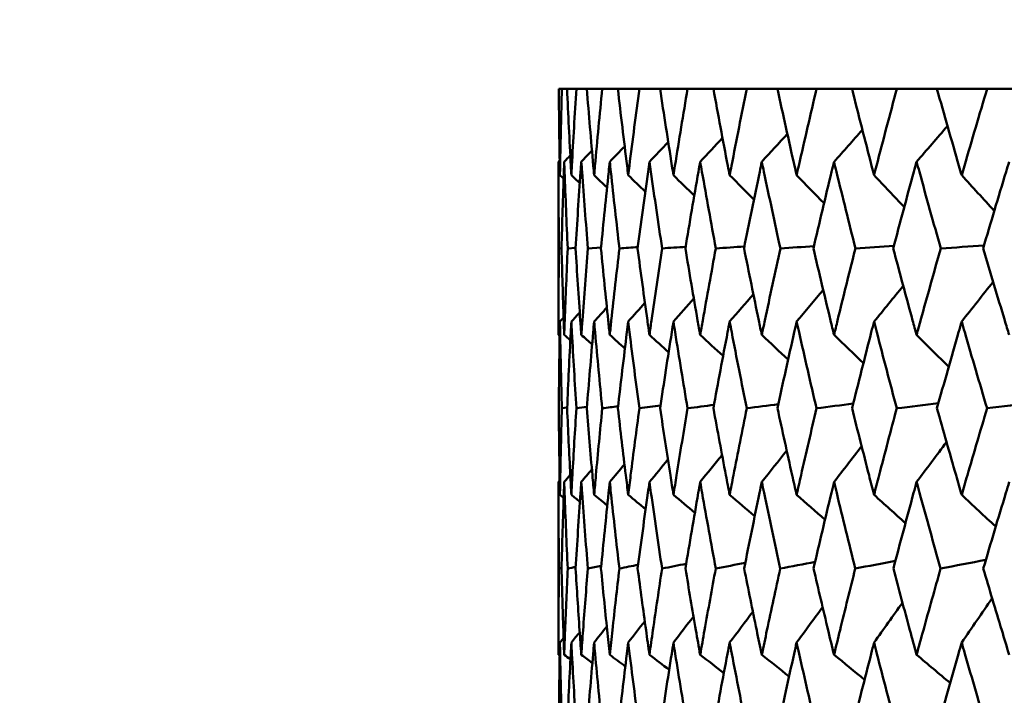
# Model space of a CAD drawing. Header units: millimetres. Extents: x 113 to 2969, y 62 to 2427.
# Tile 23 of 256: x 425 to 432, y 290 to 295. Entities that reach past the tile are written whole.
import ezdxf

# ---------------------------------------------------------------- set-up
doc = ezdxf.new("R2010")
doc.units = ezdxf.units.MM
doc.header["$LTSCALE"] = 12
doc.layers.add('Widoczne (ISO)', color=7, linetype='Continuous', lineweight=50)

msp = doc.modelspace()

# ---------------------------------------------------------------- linework, layer by layer
at = {"layer": 'Widoczne (ISO)'}
for p, q in [((428.7178, 294.3264), (428.6964, 294.3264)), ((428.7178, 294.3264), (428.7539, 294.3264)), ((428.818, 294.3264), (428.7539, 294.3264)), ((428.818, 294.3264), (428.8901, 294.3264)), ((428.9967, 294.3264), (428.8901, 294.3264)), ((428.9967, 294.3264), (429.1045, 294.3264)), ((429.2532, 294.3264), (429.1045, 294.3264)), ((429.2532, 294.3264), (429.3961, 294.3264)), ((429.5863, 294.3264), (429.3961, 294.3264)), ((429.5863, 294.3264), (429.764, 294.3264)), ((429.9949, 294.3264), (429.764, 294.3264)), ((429.9949, 294.3264), (430.2065, 294.3264)), ((430.4772, 294.3264), (430.2065, 294.3264)), ((430.4772, 294.3264), (430.722, 294.3264)), ((431.0315, 294.3264), (430.722, 294.3264)), ((431.0315, 294.3264), (431.3085, 294.3264)), ((431.6555, 294.3264), (431.3085, 294.3264)), ((431.6555, 294.3264), (431.9635, 294.3264)), ((428.6943, 292.6255), (428.6943, 293.8221)), ((428.7153, 293.225), (428.6972, 293.2237)), ((428.8124, 293.2275), (428.7581, 293.2237)), ((428.9882, 293.2299), (428.8976, 293.2237)), ((428.7542, 292.1238), (428.7177, 292.1186)), ((428.6943, 290.4163), (428.6943, 291.6098)), ((428.7155, 291.0158), (428.6972, 291.0118))]:
    msp.add_line(p, q, dxfattribs=at)
msp.add_circle((448.6943, 326.3264), 50, dxfattribs=at)
for points, knots in [([(428.6964, 294.3264), (428.6978, 294.1487), (428.7001, 293.9711), (428.7034, 293.7719), (428.7038, 293.7503), (428.7042, 293.7287)], [0, 0, 0, 0, 0.06135239, 0.06135239, 0.06879633, 0.06879633, 0.06879633, 0.06879633]), ([(428.7042, 293.7287), (428.7046, 293.7503), (428.705, 293.7718), (428.7087, 293.971), (428.7129, 294.1487), (428.7178, 294.3264)], [0.05393723, 0.05393723, 0.05393723, 0.05393723, 0.06137399, 0.06137399, 0.12273355, 0.12273355, 0.12273355, 0.12273355]), ([(428.7539, 294.3264), (428.7617, 294.1487), (428.7703, 293.9711), (428.7808, 293.7719), (428.7819, 293.7503), (428.7831, 293.7287)], [0, 0, 0, 0, 0.06135239, 0.06135239, 0.06879633, 0.06879633, 0.06879633, 0.06879633]), ([(428.7831, 293.7287), (428.7842, 293.7503), (428.7854, 293.7718), (428.7963, 293.971), (428.8068, 294.1487), (428.818, 294.3264)], [0.05393723, 0.05393723, 0.05393723, 0.05393723, 0.06137399, 0.06137399, 0.12273355, 0.12273355, 0.12273355, 0.12273355]), ([(428.8901, 294.3264), (428.9042, 294.1487), (428.9191, 293.9711), (428.9367, 293.7719), (428.9386, 293.7503), (428.9405, 293.7287)], [0, 0, 0, 0, 0.06135239, 0.06135239, 0.06879633, 0.06879633, 0.06879633, 0.06879633]), ([(428.9405, 293.7287), (428.9425, 293.7503), (428.9444, 293.7718), (428.9624, 293.971), (428.9792, 294.1487), (428.9967, 294.3264)], [0.05393723, 0.05393723, 0.05393723, 0.05393723, 0.06137399, 0.06137399, 0.12273355, 0.12273355, 0.12273355, 0.12273355]), ([(429.1045, 294.3264), (429.1249, 294.1487), (429.1461, 293.9711), (429.1706, 293.7719), (429.1733, 293.7503), (429.176, 293.7287)], [0, 0, 0, 0, 0.06135239, 0.06135239, 0.06879633, 0.06879633, 0.06879633, 0.06879633]), ([(429.176, 293.7287), (429.1787, 293.7503), (429.1813, 293.7718), (429.2063, 293.971), (429.2294, 294.1487), (429.2532, 294.3264)], [0.05393723, 0.05393723, 0.05393723, 0.05393723, 0.06137399, 0.06137399, 0.12273355, 0.12273355, 0.12273355, 0.12273355]), ([(429.3961, 294.3264), (429.4228, 294.1487), (429.4501, 293.9711), (429.4816, 293.7719), (429.485, 293.7503), (429.4884, 293.7287)], [0, 0, 0, 0, 0.06135239, 0.06135239, 0.06879633, 0.06879633, 0.06879633, 0.06879633]), ([(429.4884, 293.7287), (429.4919, 293.7503), (429.4953, 293.7718), (429.5272, 293.971), (429.5564, 294.1487), (429.5863, 294.3264)], [0.05393723, 0.05393723, 0.05393723, 0.05393723, 0.06137399, 0.06137399, 0.12273355, 0.12273355, 0.12273355, 0.12273355]), ([(429.764, 294.3264), (429.7967, 294.1487), (429.8301, 293.9711), (429.8684, 293.7719), (429.8725, 293.7503), (429.8767, 293.7287)], [0, 0, 0, 0, 0.06135239, 0.06135239, 0.06879633, 0.06879633, 0.06879633, 0.06879633]), ([(429.8767, 293.7287), (429.8809, 293.7503), (429.885, 293.7718), (429.9237, 293.971), (429.9589, 294.1487), (429.9949, 294.3264)], [0.05393723, 0.05393723, 0.05393723, 0.05393723, 0.06137399, 0.06137399, 0.12273355, 0.12273355, 0.12273355, 0.12273355]), ([(430.2065, 294.3264), (430.2452, 294.1487), (430.2846, 293.9711), (430.3295, 293.7719), (430.3343, 293.7503), (430.3392, 293.7287)], [0, 0, 0, 0, 0.06135239, 0.06135239, 0.06879633, 0.06879633, 0.06879633, 0.06879633]), ([(430.3392, 293.7287), (430.3441, 293.7503), (430.349, 293.7718), (430.3943, 293.971), (430.4354, 294.1487), (430.4772, 294.3264)], [0.05393723, 0.05393723, 0.05393723, 0.05393723, 0.06137399, 0.06137399, 0.12273355, 0.12273355, 0.12273355, 0.12273355]), ([(430.722, 294.3264), (430.7665, 294.1487), (430.8117, 293.9711), (430.863, 293.7719), (430.8686, 293.7503), (430.8742, 293.7287)], [0, 0, 0, 0, 0.06135239, 0.06135239, 0.06879633, 0.06879633, 0.06879633, 0.06879633]), ([(430.8742, 293.7287), (430.8798, 293.7503), (430.8853, 293.7718), (430.9371, 293.971), (430.9839, 294.1487), (431.0315, 294.3264)], [0.05393723, 0.05393723, 0.05393723, 0.05393723, 0.06137399, 0.06137399, 0.12273355, 0.12273355, 0.12273355, 0.12273355]), ([(431.3085, 294.3264), (431.3586, 294.1487), (431.4093, 293.9711), (431.467, 293.7719), (431.4732, 293.7503), (431.4795, 293.7287)], [0, 0, 0, 0, 0.06135239, 0.06135239, 0.06879633, 0.06879633, 0.06879633, 0.06879633]), ([(431.4795, 293.7287), (431.4857, 293.7503), (431.492, 293.7718), (431.55, 293.971), (431.6024, 294.1487), (431.6555, 294.3264)], [0.05393723, 0.05393723, 0.05393723, 0.05393723, 0.06137399, 0.06137399, 0.12273355, 0.12273355, 0.12273355, 0.12273355]), ([(428.6972, 293.2237), (428.6955, 293.4), (428.6945, 293.5762), (428.6943, 293.7757), (428.6943, 293.7989), (428.6943, 293.8221)], [0.00523804, 0.00523804, 0.00523804, 0.00523804, 0.06606705, 0.06606705, 0.07409033, 0.07409033, 0.07409033, 0.07409033]), ([(428.7338, 293.8221), (428.7329, 293.7989), (428.7321, 293.7757), (428.7252, 293.5763), (428.7199, 293.4), (428.7153, 293.2237)], [0.05804162, 0.05804162, 0.05804162, 0.05804162, 0.06605559, 0.06605559, 0.12689392, 0.12689392, 0.12689392, 0.12689392]), ([(428.7581, 293.2237), (428.7501, 293.4), (428.7428, 293.5762), (428.7355, 293.7757), (428.7346, 293.7989), (428.7338, 293.8221)], [0.00523804, 0.00523804, 0.00523804, 0.00523804, 0.06606705, 0.06606705, 0.07409033, 0.07409033, 0.07409033, 0.07409033]), ([(428.852, 293.8221), (428.8504, 293.7989), (428.8487, 293.7757), (428.8347, 293.5763), (428.8231, 293.4), (428.8122, 293.2237)], [0.05804162, 0.05804162, 0.05804162, 0.05804162, 0.06605559, 0.06605559, 0.12689392, 0.12689392, 0.12689392, 0.12689392]), ([(428.8976, 293.2237), (428.8833, 293.4), (428.8698, 293.5762), (428.8553, 293.7757), (428.8537, 293.7989), (428.852, 293.8221)], [0.00523804, 0.00523804, 0.00523804, 0.00523804, 0.06606705, 0.06606705, 0.07409033, 0.07409033, 0.07409033, 0.07409033]), ([(429.0486, 293.8221), (429.0461, 293.7989), (429.0436, 293.7757), (429.0226, 293.5763), (429.0047, 293.4), (428.9876, 293.2237)], [0.05804162, 0.05804162, 0.05804162, 0.05804162, 0.06605559, 0.06605559, 0.12689392, 0.12689392, 0.12689392, 0.12689392]), ([(429.1152, 293.2237), (429.0948, 293.4), (429.075, 293.5762), (429.0535, 293.7757), (429.051, 293.7989), (429.0486, 293.8221)], [0.00523804, 0.00523804, 0.00523804, 0.00523804, 0.06606705, 0.06606705, 0.07409033, 0.07409033, 0.07409033, 0.07409033]), ([(429.3226, 293.8221), (429.3194, 293.7989), (429.3161, 293.7757), (429.2881, 293.5763), (429.264, 293.4), (429.2408, 293.2237)], [0.05804162, 0.05804162, 0.05804162, 0.05804162, 0.06605559, 0.06605559, 0.12689392, 0.12689392, 0.12689392, 0.12689392]), ([(429.4102, 293.2237), (429.3836, 293.4), (429.3577, 293.5762), (429.3292, 293.7757), (429.3259, 293.7989), (429.3226, 293.8221)], [0.00523804, 0.00523804, 0.00523804, 0.00523804, 0.06606705, 0.06606705, 0.07409033, 0.07409033, 0.07409033, 0.07409033]), ([(429.6732, 293.8221), (429.6691, 293.7989), (429.665, 293.7757), (429.6301, 293.5763), (429.6, 293.4), (429.5707, 293.2237)], [0.05804162, 0.05804162, 0.05804162, 0.05804162, 0.06605559, 0.06605559, 0.12689392, 0.12689392, 0.12689392, 0.12689392]), ([(429.7812, 293.2237), (429.7486, 293.4), (429.7167, 293.5762), (429.6814, 293.7757), (429.6773, 293.7989), (429.6732, 293.8221)], [0.00523804, 0.00523804, 0.00523804, 0.00523804, 0.06606705, 0.06606705, 0.07409033, 0.07409033, 0.07409033, 0.07409033]), ([(430.0988, 293.8221), (430.0939, 293.7989), (430.0891, 293.7757), (430.0475, 293.5763), (430.0114, 293.4), (429.9761, 293.2237)], [0.05804162, 0.05804162, 0.05804162, 0.05804162, 0.06605559, 0.06605559, 0.12689392, 0.12689392, 0.12689392, 0.12689392]), ([(430.2269, 293.2237), (430.1884, 293.4), (430.1506, 293.5762), (430.1085, 293.7757), (430.1037, 293.7989), (430.0988, 293.8221)], [0.00523804, 0.00523804, 0.00523804, 0.00523804, 0.06606705, 0.06606705, 0.07409033, 0.07409033, 0.07409033, 0.07409033]), ([(430.5978, 293.8221), (430.5921, 293.7989), (430.5865, 293.7757), (430.5384, 293.5763), (430.4965, 293.4), (430.4554, 293.2237)], [0.05804162, 0.05804162, 0.05804162, 0.05804162, 0.06605559, 0.06605559, 0.12689392, 0.12689392, 0.12689392, 0.12689392]), ([(430.7454, 293.2237), (430.7012, 293.4), (430.6576, 293.5762), (430.6091, 293.7757), (430.6034, 293.7989), (430.5978, 293.8221)], [0.00523804, 0.00523804, 0.00523804, 0.00523804, 0.06606705, 0.06606705, 0.07409033, 0.07409033, 0.07409033, 0.07409033]), ([(431.1682, 293.8221), (431.1618, 293.7989), (431.1554, 293.7757), (431.1009, 293.5763), (431.0534, 293.4), (431.0066, 293.2237)], [0.05804162, 0.05804162, 0.05804162, 0.05804162, 0.06605559, 0.06605559, 0.12689392, 0.12689392, 0.12689392, 0.12689392]), ([(431.3348, 293.2237), (431.285, 293.4), (431.2359, 293.5762), (431.1809, 293.7757), (431.1746, 293.7989), (431.1682, 293.8221)], [0.00523804, 0.00523804, 0.00523804, 0.00523804, 0.06606705, 0.06606705, 0.07409033, 0.07409033, 0.07409033, 0.07409033]), ([(431.8078, 293.8221), (431.8007, 293.7989), (431.7936, 293.7757), (431.7329, 293.5763), (431.68, 293.4), (431.6277, 293.2237)], [0.05804162, 0.05804162, 0.05804162, 0.05804162, 0.06605559, 0.06605559, 0.12689392, 0.12689392, 0.12689392, 0.12689392]), ([(428.6943, 292.6255), (428.6943, 292.6589), (428.6943, 292.6924), (428.6947, 292.8918), (428.6956, 293.0578), (428.6972, 293.2237)], [0.04993807, 0.04993807, 0.04993807, 0.04993807, 0.0614821, 0.0614821, 0.11877783, 0.11877783, 0.11877783, 0.11877783]), ([(428.7153, 293.2237), (428.7196, 293.0578), (428.7246, 292.8919), (428.7314, 292.6924), (428.7326, 292.659), (428.7338, 292.6255)], [0.00418374, 0.00418374, 0.00418374, 0.00418374, 0.06147247, 0.06147247, 0.07302352, 0.07302352, 0.07302352, 0.07302352]), ([(428.7338, 292.6255), (428.735, 292.6589), (428.7362, 292.6924), (428.7436, 292.8918), (428.7505, 293.0578), (428.7581, 293.2237)], [0.04993807, 0.04993807, 0.04993807, 0.04993807, 0.0614821, 0.0614821, 0.11877783, 0.11877783, 0.11877783, 0.11877783]), ([(428.8122, 293.2237), (428.8225, 293.0578), (428.8334, 292.8919), (428.8473, 292.6924), (428.8496, 292.659), (428.852, 292.6255)], [0.00418374, 0.00418374, 0.00418374, 0.00418374, 0.06147247, 0.06147247, 0.07302352, 0.07302352, 0.07302352, 0.07302352]), ([(428.852, 292.6255), (428.8544, 292.6589), (428.8568, 292.6924), (428.8714, 292.8918), (428.8841, 293.0578), (428.8976, 293.2237)], [0.04993807, 0.04993807, 0.04993807, 0.04993807, 0.0614821, 0.0614821, 0.11877783, 0.11877783, 0.11877783, 0.11877783]), ([(428.9876, 293.2237), (429.0037, 293.0578), (429.0205, 292.8919), (429.0415, 292.6924), (429.045, 292.659), (429.0486, 292.6255)], [0.00418374, 0.00418374, 0.00418374, 0.00418374, 0.06147247, 0.06147247, 0.07302352, 0.07302352, 0.07302352, 0.07302352]), ([(429.0486, 292.6255), (429.0521, 292.6589), (429.0557, 292.6924), (429.0773, 292.8918), (429.0959, 293.0578), (429.1152, 293.2237)], [0.04993807, 0.04993807, 0.04993807, 0.04993807, 0.0614821, 0.0614821, 0.11877783, 0.11877783, 0.11877783, 0.11877783]), ([(429.2408, 293.2237), (429.2627, 293.0578), (429.2853, 292.8919), (429.3132, 292.6924), (429.3179, 292.659), (429.3226, 292.6255)], [0.00418374, 0.00418374, 0.00418374, 0.00418374, 0.06147247, 0.06147247, 0.07302352, 0.07302352, 0.07302352, 0.07302352]), ([(429.3226, 292.6255), (429.3274, 292.6589), (429.3321, 292.6924), (429.3607, 292.8918), (429.3851, 293.0578), (429.4102, 293.2237)], [0.04993807, 0.04993807, 0.04993807, 0.04993807, 0.0614821, 0.0614821, 0.11877783, 0.11877783, 0.11877783, 0.11877783]), ([(429.5707, 293.2237), (429.5984, 293.0578), (429.6267, 292.8919), (429.6614, 292.6924), (429.6673, 292.659), (429.6732, 292.6255)], [0.00418374, 0.00418374, 0.00418374, 0.00418374, 0.06147247, 0.06147247, 0.07302352, 0.07302352, 0.07302352, 0.07302352]), ([(429.6732, 292.6255), (429.6791, 292.6589), (429.685, 292.6924), (429.7204, 292.8918), (429.7504, 293.0578), (429.7812, 293.2237)], [0.04993807, 0.04993807, 0.04993807, 0.04993807, 0.0614821, 0.0614821, 0.11877783, 0.11877783, 0.11877783, 0.11877783]), ([(429.9761, 293.2237), (430.0094, 293.0578), (430.0433, 292.8919), (430.0848, 292.6924), (430.0918, 292.659), (430.0988, 292.6255)], [0.00418374, 0.00418374, 0.00418374, 0.00418374, 0.06147247, 0.06147247, 0.07302352, 0.07302352, 0.07302352, 0.07302352]), ([(430.0988, 292.6255), (430.1058, 292.6589), (430.1128, 292.6924), (430.1549, 292.8918), (430.1906, 293.0578), (430.2269, 293.2237)], [0.04993807, 0.04993807, 0.04993807, 0.04993807, 0.0614821, 0.0614821, 0.11877783, 0.11877783, 0.11877783, 0.11877783]), ([(430.4554, 293.2237), (430.4942, 293.0578), (430.5335, 292.8919), (430.5816, 292.6924), (430.5897, 292.659), (430.5978, 292.6255)], [0.00418374, 0.00418374, 0.00418374, 0.00418374, 0.06147247, 0.06147247, 0.07302352, 0.07302352, 0.07302352, 0.07302352]), ([(430.5978, 292.6255), (430.6059, 292.6589), (430.614, 292.6924), (430.6626, 292.8918), (430.7037, 293.0578), (430.7454, 293.2237)], [0.04993807, 0.04993807, 0.04993807, 0.04993807, 0.0614821, 0.0614821, 0.11877783, 0.11877783, 0.11877783, 0.11877783]), ([(431.0066, 293.2237), (431.0508, 293.0578), (431.0954, 292.8919), (431.1498, 292.6924), (431.159, 292.659), (431.1682, 292.6255)], [0.00418374, 0.00418374, 0.00418374, 0.00418374, 0.06147247, 0.06147247, 0.07302352, 0.07302352, 0.07302352, 0.07302352]), ([(431.1682, 292.6255), (431.1773, 292.6589), (431.1865, 292.6924), (431.2415, 292.8918), (431.2879, 293.0578), (431.3348, 293.2237)], [0.04993807, 0.04993807, 0.04993807, 0.04993807, 0.0614821, 0.0614821, 0.11877783, 0.11877783, 0.11877783, 0.11877783]), ([(431.6277, 293.2237), (431.677, 293.0578), (431.7268, 292.8919), (431.7874, 292.6924), (431.7975, 292.659), (431.8078, 292.6255)], [0.00418374, 0.00418374, 0.00418374, 0.00418374, 0.06147247, 0.06147247, 0.07302352, 0.07302352, 0.07302352, 0.07302352]), ([(428.7042, 292.7175), (428.7037, 292.693), (428.7033, 292.6685), (428.7, 292.4689), (428.6978, 292.2938), (428.6964, 292.1186)], [0.06241522, 0.06241522, 0.06241522, 0.06241522, 0.0708546, 0.0708546, 0.13127416, 0.13127416, 0.13127416, 0.13127416]), ([(428.7177, 292.1186), (428.7129, 292.2937), (428.7089, 292.4689), (428.7051, 292.6685), (428.7046, 292.693), (428.7042, 292.7175)], [0.01044349, 0.01044349, 0.01044349, 0.01044349, 0.07085106, 0.07085106, 0.07930241, 0.07930241, 0.07930241, 0.07930241]), ([(428.7831, 292.7175), (428.7818, 292.693), (428.7805, 292.6685), (428.77, 292.4689), (428.7616, 292.2938), (428.754, 292.1186)], [0.06241522, 0.06241522, 0.06241522, 0.06241522, 0.0708546, 0.0708546, 0.13127416, 0.13127416, 0.13127416, 0.13127416]), ([(428.8179, 292.1186), (428.8069, 292.2937), (428.7966, 292.4689), (428.7857, 292.6685), (428.7844, 292.693), (428.7831, 292.7175)], [0.01044349, 0.01044349, 0.01044349, 0.01044349, 0.07085106, 0.07085106, 0.07930241, 0.07930241, 0.07930241, 0.07930241]), ([(428.9405, 292.7175), (428.9384, 292.693), (428.9362, 292.6685), (428.9187, 292.4689), (428.9041, 292.2938), (428.8902, 292.1186)], [0.06241522, 0.06241522, 0.06241522, 0.06241522, 0.0708546, 0.0708546, 0.13127416, 0.13127416, 0.13127416, 0.13127416]), ([(428.9966, 292.1186), (428.9794, 292.2937), (428.9629, 292.4689), (428.9449, 292.6685), (428.9427, 292.693), (428.9405, 292.7175)], [0.01044349, 0.01044349, 0.01044349, 0.01044349, 0.07085106, 0.07085106, 0.07930241, 0.07930241, 0.07930241, 0.07930241]), ([(429.176, 292.7175), (429.1729, 292.693), (429.1699, 292.6685), (429.1454, 292.4689), (429.1247, 292.2938), (429.1047, 292.1186)], [0.06241522, 0.06241522, 0.06241522, 0.06241522, 0.0708546, 0.0708546, 0.13127416, 0.13127416, 0.13127416, 0.13127416]), ([(429.2529, 292.1186), (429.2296, 292.2937), (429.207, 292.4689), (429.1821, 292.6685), (429.179, 292.693), (429.176, 292.7175)], [0.01044349, 0.01044349, 0.01044349, 0.01044349, 0.07085106, 0.07085106, 0.07930241, 0.07930241, 0.07930241, 0.07930241]), ([(429.4884, 292.7175), (429.4846, 292.693), (429.4807, 292.6685), (429.4493, 292.4689), (429.4225, 292.2938), (429.3964, 292.1186)], [0.06241522, 0.06241522, 0.06241522, 0.06241522, 0.0708546, 0.0708546, 0.13127416, 0.13127416, 0.13127416, 0.13127416]), ([(429.586, 292.1186), (429.5567, 292.2937), (429.5281, 292.4689), (429.4962, 292.6685), (429.4923, 292.693), (429.4884, 292.7175)], [0.01044349, 0.01044349, 0.01044349, 0.01044349, 0.07085106, 0.07085106, 0.07930241, 0.07930241, 0.07930241, 0.07930241]), ([(429.8767, 292.7175), (429.872, 292.693), (429.8673, 292.6685), (429.8291, 292.4689), (429.7963, 292.2938), (429.7643, 292.1186)], [0.06241522, 0.06241522, 0.06241522, 0.06241522, 0.0708546, 0.0708546, 0.13127416, 0.13127416, 0.13127416, 0.13127416]), ([(429.9945, 292.1186), (429.9593, 292.2937), (429.9247, 292.4689), (429.8861, 292.6685), (429.8814, 292.693), (429.8767, 292.7175)], [0.01044349, 0.01044349, 0.01044349, 0.01044349, 0.07085106, 0.07085106, 0.07930241, 0.07930241, 0.07930241, 0.07930241]), ([(430.3392, 292.7175), (430.3337, 292.693), (430.3282, 292.6685), (430.2834, 292.4689), (430.2448, 292.2938), (430.2069, 292.1186)], [0.06241522, 0.06241522, 0.06241522, 0.06241522, 0.0708546, 0.0708546, 0.13127416, 0.13127416, 0.13127416, 0.13127416]), ([(430.4768, 292.1186), (430.4358, 292.2937), (430.3955, 292.4689), (430.3503, 292.6685), (430.3447, 292.693), (430.3392, 292.7175)], [0.01044349, 0.01044349, 0.01044349, 0.01044349, 0.07085106, 0.07085106, 0.07930241, 0.07930241, 0.07930241, 0.07930241]), ([(430.8742, 292.7175), (430.8679, 292.693), (430.8616, 292.6685), (430.8103, 292.4689), (430.7661, 292.2938), (430.7225, 292.1186)], [0.06241522, 0.06241522, 0.06241522, 0.06241522, 0.0708546, 0.0708546, 0.13127416, 0.13127416, 0.13127416, 0.13127416]), ([(431.031, 292.1186), (430.9845, 292.2937), (430.9385, 292.4689), (430.8868, 292.6685), (430.8805, 292.693), (430.8742, 292.7175)], [0.01044349, 0.01044349, 0.01044349, 0.01044349, 0.07085106, 0.07085106, 0.07930241, 0.07930241, 0.07930241, 0.07930241]), ([(431.4795, 292.7175), (431.4724, 292.693), (431.4653, 292.6685), (431.4078, 292.4689), (431.3581, 292.2938), (431.3089, 292.1186)], [0.06241522, 0.06241522, 0.06241522, 0.06241522, 0.0708546, 0.0708546, 0.13127416, 0.13127416, 0.13127416, 0.13127416]), ([(431.655, 292.1186), (431.6029, 292.2937), (431.5515, 292.4689), (431.4936, 292.6685), (431.4866, 292.693), (431.4795, 292.7175)], [0.01044349, 0.01044349, 0.01044349, 0.01044349, 0.07085106, 0.07085106, 0.07930241, 0.07930241, 0.07930241, 0.07930241]), ([(428.6964, 292.1186), (428.6977, 291.9645), (428.6995, 291.8105), (428.7026, 291.6113), (428.7034, 291.5662), (428.7042, 291.521)], [0.00838421, 0.00838421, 0.00838421, 0.00838421, 0.06155515, 0.06155515, 0.07712864, 0.07712864, 0.07712864, 0.07712864]), ([(428.7042, 291.521), (428.705, 291.5661), (428.7058, 291.6112), (428.7098, 291.8104), (428.7135, 291.9645), (428.7177, 292.1186)], [0.04598621, 0.04598621, 0.04598621, 0.04598621, 0.06155279, 0.06155279, 0.11473062, 0.11473062, 0.11473062, 0.11473062]), ([(428.754, 292.1186), (428.7607, 291.9645), (428.7681, 291.8105), (428.7783, 291.6113), (428.7807, 291.5662), (428.7831, 291.521)], [0.00838421, 0.00838421, 0.00838421, 0.00838421, 0.06155515, 0.06155515, 0.07712864, 0.07712864, 0.07712864, 0.07712864]), ([(428.7831, 291.521), (428.7855, 291.5661), (428.7879, 291.6112), (428.799, 291.8104), (428.8082, 291.9645), (428.8179, 292.1186)], [0.04598621, 0.04598621, 0.04598621, 0.04598621, 0.06155279, 0.06155279, 0.11473062, 0.11473062, 0.11473062, 0.11473062]), ([(428.8902, 292.1186), (428.9025, 291.9645), (428.9153, 291.8105), (428.9326, 291.6113), (428.9365, 291.5662), (428.9405, 291.521)], [0.00838421, 0.00838421, 0.00838421, 0.00838421, 0.06155515, 0.06155515, 0.07712864, 0.07712864, 0.07712864, 0.07712864]), ([(428.9405, 291.521), (428.9446, 291.5661), (428.9486, 291.6112), (428.9668, 291.8104), (428.9814, 291.9645), (428.9966, 292.1186)], [0.04598621, 0.04598621, 0.04598621, 0.04598621, 0.06155279, 0.06155279, 0.11473062, 0.11473062, 0.11473062, 0.11473062]), ([(429.1047, 292.1186), (429.1223, 291.9645), (429.1405, 291.8105), (429.1648, 291.6113), (429.1704, 291.5662), (429.176, 291.521)], [0.00838421, 0.00838421, 0.00838421, 0.00838421, 0.06155515, 0.06155515, 0.07712864, 0.07712864, 0.07712864, 0.07712864]), ([(429.176, 291.521), (429.1816, 291.5661), (429.1872, 291.6112), (429.2124, 291.8104), (429.2324, 291.9645), (429.2529, 292.1186)], [0.04598621, 0.04598621, 0.04598621, 0.04598621, 0.06155279, 0.06155279, 0.11473062, 0.11473062, 0.11473062, 0.11473062]), ([(429.3964, 292.1186), (429.4194, 291.9645), (429.443, 291.8105), (429.4742, 291.6113), (429.4813, 291.5662), (429.4884, 291.521)], [0.00838421, 0.00838421, 0.00838421, 0.00838421, 0.06155515, 0.06155515, 0.07712864, 0.07712864, 0.07712864, 0.07712864]), ([(429.4884, 291.521), (429.4956, 291.5661), (429.5028, 291.6112), (429.5348, 291.8104), (429.5601, 291.9645), (429.586, 292.1186)], [0.04598621, 0.04598621, 0.04598621, 0.04598621, 0.06155279, 0.06155279, 0.11473062, 0.11473062, 0.11473062, 0.11473062]), ([(429.7643, 292.1186), (429.7926, 291.9645), (429.8214, 291.8105), (429.8594, 291.6113), (429.868, 291.5662), (429.8767, 291.521)], [0.00838421, 0.00838421, 0.00838421, 0.00838421, 0.06155515, 0.06155515, 0.07712864, 0.07712864, 0.07712864, 0.07712864]), ([(429.8767, 291.521), (429.8854, 291.5661), (429.8941, 291.6112), (429.9329, 291.8104), (429.9635, 291.9645), (429.9945, 292.1186)], [0.04598621, 0.04598621, 0.04598621, 0.04598621, 0.06155279, 0.06155279, 0.11473062, 0.11473062, 0.11473062, 0.11473062]), ([(430.2069, 292.1186), (430.2403, 291.9645), (430.2743, 291.8105), (430.3189, 291.6113), (430.329, 291.5662), (430.3392, 291.521)], [0.00838421, 0.00838421, 0.00838421, 0.00838421, 0.06155515, 0.06155515, 0.07712864, 0.07712864, 0.07712864, 0.07712864]), ([(430.3392, 291.521), (430.3494, 291.5661), (430.3596, 291.6112), (430.405, 291.8104), (430.4407, 291.9645), (430.4768, 292.1186)], [0.04598621, 0.04598621, 0.04598621, 0.04598621, 0.06155279, 0.06155279, 0.11473062, 0.11473062, 0.11473062, 0.11473062]), ([(430.7225, 292.1186), (430.7609, 291.9645), (430.7999, 291.8105), (430.8509, 291.6113), (430.8625, 291.5662), (430.8742, 291.521)], [0.00838421, 0.00838421, 0.00838421, 0.00838421, 0.06155515, 0.06155515, 0.07712864, 0.07712864, 0.07712864, 0.07712864]), ([(430.8742, 291.521), (430.8858, 291.5661), (430.8975, 291.6112), (430.9493, 291.8104), (430.9899, 291.9645), (431.031, 292.1186)], [0.04598621, 0.04598621, 0.04598621, 0.04598621, 0.06155279, 0.06155279, 0.11473062, 0.11473062, 0.11473062, 0.11473062]), ([(431.3089, 292.1186), (431.3523, 291.9645), (431.3961, 291.8105), (431.4534, 291.6113), (431.4664, 291.5662), (431.4795, 291.521)], [0.00838421, 0.00838421, 0.00838421, 0.00838421, 0.06155515, 0.06155515, 0.07712864, 0.07712864, 0.07712864, 0.07712864]), ([(431.4795, 291.521), (431.4925, 291.5661), (431.5056, 291.6112), (431.5637, 291.8104), (431.6091, 291.9645), (431.655, 292.1186)], [0.04598621, 0.04598621, 0.04598621, 0.04598621, 0.06155279, 0.06155279, 0.11473062, 0.11473062, 0.11473062, 0.11473062]), ([(428.6972, 291.0118), (428.6955, 291.1858), (428.6946, 291.3598), (428.6943, 291.5592), (428.6943, 291.5845), (428.6943, 291.6098)], [0.01556037, 0.01556037, 0.01556037, 0.01556037, 0.07555527, 0.07555527, 0.08428623, 0.08428623, 0.08428623, 0.08428623]), ([(428.7338, 291.6098), (428.7329, 291.5845), (428.732, 291.5593), (428.7251, 291.3599), (428.7199, 291.1859), (428.7154, 291.0118)], [0.06686277, 0.06686277, 0.06686277, 0.06686277, 0.07557848, 0.07557848, 0.13558897, 0.13558897, 0.13558897, 0.13558897]), ([(428.7579, 291.0118), (428.7501, 291.1858), (428.7429, 291.3598), (428.7356, 291.5592), (428.7347, 291.5845), (428.7338, 291.6098)], [0.01556037, 0.01556037, 0.01556037, 0.01556037, 0.07555527, 0.07555527, 0.08428623, 0.08428623, 0.08428623, 0.08428623]), ([(428.852, 291.6098), (428.8502, 291.5845), (428.8484, 291.5593), (428.8345, 291.3599), (428.8231, 291.1859), (428.8124, 291.0118)], [0.06686277, 0.06686277, 0.06686277, 0.06686277, 0.07557848, 0.07557848, 0.13558897, 0.13558897, 0.13558897, 0.13558897]), ([(428.8973, 291.0118), (428.8833, 291.1858), (428.87, 291.3598), (428.8556, 291.5592), (428.8538, 291.5845), (428.852, 291.6098)], [0.01556037, 0.01556037, 0.01556037, 0.01556037, 0.07555527, 0.07555527, 0.08428623, 0.08428623, 0.08428623, 0.08428623]), ([(429.0486, 291.6098), (429.0459, 291.5845), (429.0432, 291.5593), (429.0223, 291.3599), (429.0047, 291.1859), (428.9879, 291.0118)], [0.06686277, 0.06686277, 0.06686277, 0.06686277, 0.07557848, 0.07557848, 0.13558897, 0.13558897, 0.13558897, 0.13558897]), ([(429.1148, 291.0118), (429.0947, 291.1858), (429.0754, 291.3598), (429.054, 291.5592), (429.0513, 291.5845), (429.0486, 291.6098)], [0.01556037, 0.01556037, 0.01556037, 0.01556037, 0.07555527, 0.07555527, 0.08428623, 0.08428623, 0.08428623, 0.08428623]), ([(429.3226, 291.6098), (429.3191, 291.5845), (429.3155, 291.5593), (429.2877, 291.3599), (429.2641, 291.1859), (429.2412, 291.0118)], [0.06686277, 0.06686277, 0.06686277, 0.06686277, 0.07557848, 0.07557848, 0.13558897, 0.13558897, 0.13558897, 0.13558897]), ([(429.4097, 291.0118), (429.3835, 291.1858), (429.3581, 291.3598), (429.3298, 291.5592), (429.3262, 291.5845), (429.3226, 291.6098)], [0.01556037, 0.01556037, 0.01556037, 0.01556037, 0.07555527, 0.07555527, 0.08428623, 0.08428623, 0.08428623, 0.08428623]), ([(429.6732, 291.6098), (429.6688, 291.5845), (429.6643, 291.5593), (429.6297, 291.3599), (429.6001, 291.1859), (429.5712, 291.0118)], [0.06686277, 0.06686277, 0.06686277, 0.06686277, 0.07557848, 0.07557848, 0.13558897, 0.13558897, 0.13558897, 0.13558897]), ([(429.7806, 291.0118), (429.7485, 291.1858), (429.7172, 291.3598), (429.6821, 291.5592), (429.6776, 291.5845), (429.6732, 291.6098)], [0.01556037, 0.01556037, 0.01556037, 0.01556037, 0.07555527, 0.07555527, 0.08428623, 0.08428623, 0.08428623, 0.08428623]), ([(430.0988, 291.6098), (430.0935, 291.5845), (430.0882, 291.5593), (430.0469, 291.3599), (430.0115, 291.1859), (429.9768, 291.0118)], [0.06686277, 0.06686277, 0.06686277, 0.06686277, 0.07557848, 0.07557848, 0.13558897, 0.13558897, 0.13558897, 0.13558897]), ([(430.2261, 291.0118), (430.1883, 291.1858), (430.1512, 291.3598), (430.1094, 291.5592), (430.1041, 291.5845), (430.0988, 291.6098)], [0.01556037, 0.01556037, 0.01556037, 0.01556037, 0.07555527, 0.07555527, 0.08428623, 0.08428623, 0.08428623, 0.08428623]), ([(430.5978, 291.6098), (430.5917, 291.5845), (430.5856, 291.5593), (430.5377, 291.3599), (430.4966, 291.1859), (430.4562, 291.0118)], [0.06686277, 0.06686277, 0.06686277, 0.06686277, 0.07557848, 0.07557848, 0.13558897, 0.13558897, 0.13558897, 0.13558897]), ([(430.7446, 291.0118), (430.7011, 291.1858), (430.6583, 291.3598), (430.61, 291.5592), (430.6039, 291.5845), (430.5978, 291.6098)], [0.01556037, 0.01556037, 0.01556037, 0.01556037, 0.07555527, 0.07555527, 0.08428623, 0.08428623, 0.08428623, 0.08428623]), ([(431.1682, 291.6098), (431.1613, 291.5845), (431.1544, 291.5593), (431.1002, 291.3599), (431.0535, 291.1859), (431.0075, 291.0118)], [0.06686277, 0.06686277, 0.06686277, 0.06686277, 0.07557848, 0.07557848, 0.13558897, 0.13558897, 0.13558897, 0.13558897]), ([(431.3339, 291.0118), (431.2849, 291.1858), (431.2366, 291.3598), (431.182, 291.5592), (431.1751, 291.5845), (431.1682, 291.6098)], [0.01556037, 0.01556037, 0.01556037, 0.01556037, 0.07555527, 0.07555527, 0.08428623, 0.08428623, 0.08428623, 0.08428623]), ([(431.8078, 291.6098), (431.8001, 291.5845), (431.7924, 291.5593), (431.7321, 291.3599), (431.6801, 291.1859), (431.6287, 291.0118)], [0.06686277, 0.06686277, 0.06686277, 0.06686277, 0.07557848, 0.07557848, 0.13558897, 0.13558897, 0.13558897, 0.13558897]), ([(428.6943, 290.4163), (428.6943, 290.4728), (428.6944, 290.5293), (428.6949, 290.7278), (428.6958, 290.8698), (428.6972, 291.0118)], [0.04208868, 0.04208868, 0.04208868, 0.04208868, 0.06158988, 0.06158988, 0.11059803, 0.11059803, 0.11059803, 0.11059803]), ([(428.7154, 291.0118), (428.7191, 290.8698), (428.7233, 290.7278), (428.7298, 290.5293), (428.7318, 290.4728), (428.7338, 290.4163)], [0.01259731, 0.01259731, 0.01259731, 0.01259731, 0.06159863, 0.06159863, 0.08110666, 0.08110666, 0.08110666, 0.08110666]), ([(428.7338, 290.4163), (428.7358, 290.4728), (428.7379, 290.5293), (428.7455, 290.7278), (428.7515, 290.8698), (428.7579, 291.0118)], [0.04208868, 0.04208868, 0.04208868, 0.04208868, 0.06158988, 0.06158988, 0.11059803, 0.11059803, 0.11059803, 0.11059803]), ([(428.8124, 291.0118), (428.8212, 290.8698), (428.8304, 290.7278), (428.844, 290.5293), (428.848, 290.4728), (428.852, 290.4163)], [0.01259731, 0.01259731, 0.01259731, 0.01259731, 0.06159863, 0.06159863, 0.08110666, 0.08110666, 0.08110666, 0.08110666]), ([(428.852, 290.4163), (428.856, 290.4728), (428.8601, 290.5293), (428.8748, 290.7278), (428.8858, 290.8698), (428.8973, 291.0118)], [0.04208868, 0.04208868, 0.04208868, 0.04208868, 0.06158988, 0.06158988, 0.11059803, 0.11059803, 0.11059803, 0.11059803]), ([(428.9879, 291.0118), (429.0017, 290.8698), (429.016, 290.7278), (429.0366, 290.5293), (429.0425, 290.4728), (429.0486, 290.4163)], [0.01259731, 0.01259731, 0.01259731, 0.01259731, 0.06159863, 0.06159863, 0.08110666, 0.08110666, 0.08110666, 0.08110666]), ([(429.0486, 290.4163), (429.0546, 290.4728), (429.0607, 290.5293), (429.0824, 290.7278), (429.0984, 290.8698), (429.1148, 291.0118)], [0.04208868, 0.04208868, 0.04208868, 0.04208868, 0.06158988, 0.06158988, 0.11059803, 0.11059803, 0.11059803, 0.11059803]), ([(429.2412, 291.0118), (429.26, 290.8698), (429.2792, 290.7278), (429.3067, 290.5293), (429.3147, 290.4728), (429.3226, 290.4163)], [0.01259731, 0.01259731, 0.01259731, 0.01259731, 0.06159863, 0.06159863, 0.08110666, 0.08110666, 0.08110666, 0.08110666]), ([(429.3226, 290.4163), (429.3306, 290.4728), (429.3387, 290.5293), (429.3673, 290.7278), (429.3882, 290.8698), (429.4097, 291.0118)], [0.04208868, 0.04208868, 0.04208868, 0.04208868, 0.06158988, 0.06158988, 0.11059803, 0.11059803, 0.11059803, 0.11059803]), ([(429.5712, 291.0118), (429.5949, 290.8698), (429.619, 290.7278), (429.6534, 290.5293), (429.6632, 290.4728), (429.6732, 290.4163)], [0.01259731, 0.01259731, 0.01259731, 0.01259731, 0.06159863, 0.06159863, 0.08110666, 0.08110666, 0.08110666, 0.08110666]), ([(429.6732, 290.4163), (429.6831, 290.4728), (429.6931, 290.5293), (429.7285, 290.7278), (429.7543, 290.8698), (429.7806, 291.0118)], [0.04208868, 0.04208868, 0.04208868, 0.04208868, 0.06158988, 0.06158988, 0.11059803, 0.11059803, 0.11059803, 0.11059803]), ([(429.9768, 291.0118), (430.0052, 290.8698), (430.0341, 290.7278), (430.0752, 290.5293), (430.0869, 290.4728), (430.0988, 290.4163)], [0.01259731, 0.01259731, 0.01259731, 0.01259731, 0.06159863, 0.06159863, 0.08110666, 0.08110666, 0.08110666, 0.08110666]), ([(430.0988, 290.4163), (430.1106, 290.4728), (430.1225, 290.5293), (430.1646, 290.7278), (430.1951, 290.8698), (430.2261, 291.0118)], [0.04208868, 0.04208868, 0.04208868, 0.04208868, 0.06158988, 0.06158988, 0.11059803, 0.11059803, 0.11059803, 0.11059803]), ([(430.4562, 291.0118), (430.4893, 290.8698), (430.5229, 290.7278), (430.5705, 290.5293), (430.5841, 290.4728), (430.5978, 290.4163)], [0.01259731, 0.01259731, 0.01259731, 0.01259731, 0.06159863, 0.06159863, 0.08110666, 0.08110666, 0.08110666, 0.08110666]), ([(430.5978, 290.4163), (430.6115, 290.4728), (430.6252, 290.5293), (430.6738, 290.7278), (430.709, 290.8698), (430.7446, 291.0118)], [0.04208868, 0.04208868, 0.04208868, 0.04208868, 0.06158988, 0.06158988, 0.11059803, 0.11059803, 0.11059803, 0.11059803]), ([(431.0075, 291.0118), (431.0452, 290.8698), (431.0834, 290.7278), (431.1373, 290.5293), (431.1527, 290.4728), (431.1682, 290.4163)], [0.01259731, 0.01259731, 0.01259731, 0.01259731, 0.06159863, 0.06159863, 0.08110666, 0.08110666, 0.08110666, 0.08110666]), ([(431.1682, 290.4163), (431.1837, 290.4728), (431.1992, 290.5293), (431.2541, 290.7278), (431.2938, 290.8698), (431.3339, 291.0118)], [0.04208868, 0.04208868, 0.04208868, 0.04208868, 0.06158988, 0.06158988, 0.11059803, 0.11059803, 0.11059803, 0.11059803]), ([(431.6287, 291.0118), (431.6708, 290.8698), (431.7133, 290.7278), (431.7734, 290.5293), (431.7905, 290.4728), (431.8078, 290.4163)], [0.01259731, 0.01259731, 0.01259731, 0.01259731, 0.06159863, 0.06159863, 0.08110666, 0.08110666, 0.08110666, 0.08110666]), ([(428.7042, 290.5001), (428.7037, 290.4745), (428.7033, 290.449), (428.7, 290.2504), (428.6979, 290.0773), (428.6964, 289.9042)], [0.07138254, 0.07138254, 0.07138254, 0.07138254, 0.08018544, 0.08018544, 0.13983561, 0.13983561, 0.13983561, 0.13983561]), ([(428.7176, 289.9042), (428.7129, 290.0773), (428.7089, 290.2503), (428.7051, 290.4489), (428.7046, 290.4745), (428.7042, 290.5001)], [0.02053386, 0.02053386, 0.02053386, 0.02053386, 0.08016461, 0.08016461, 0.08898694, 0.08898694, 0.08898694, 0.08898694]), ([(428.7831, 290.5001), (428.7817, 290.4745), (428.7804, 290.449), (428.77, 290.2504), (428.7617, 290.0773), (428.7542, 289.9042)], [0.07138254, 0.07138254, 0.07138254, 0.07138254, 0.08018544, 0.08018544, 0.13983561, 0.13983561, 0.13983561, 0.13983561]), ([(428.8176, 289.9042), (428.8068, 290.0773), (428.7966, 290.2503), (428.7858, 290.4489), (428.7844, 290.4745), (428.7831, 290.5001)], [0.02053386, 0.02053386, 0.02053386, 0.02053386, 0.08016461, 0.08016461, 0.08898694, 0.08898694, 0.08898694, 0.08898694]), ([(428.9405, 290.5001), (428.9383, 290.4745), (428.936, 290.449), (428.9187, 290.2504), (428.9043, 290.0773), (428.8906, 289.9042)], [0.07138254, 0.07138254, 0.07138254, 0.07138254, 0.08018544, 0.08018544, 0.13983561, 0.13983561, 0.13983561, 0.13983561]), ([(428.9961, 289.9042), (428.9791, 290.0773), (428.9629, 290.2503), (428.9451, 290.4489), (428.9428, 290.4745), (428.9405, 290.5001)], [0.02053386, 0.02053386, 0.02053386, 0.02053386, 0.08016461, 0.08016461, 0.08898694, 0.08898694, 0.08898694, 0.08898694]), ([(429.176, 290.5001), (429.1728, 290.4745), (429.1697, 290.449), (429.1454, 290.2504), (429.125, 290.0773), (429.1052, 289.9042)], [0.07138254, 0.07138254, 0.07138254, 0.07138254, 0.08018544, 0.08018544, 0.13983561, 0.13983561, 0.13983561, 0.13983561]), ([(429.2523, 289.9042), (429.2293, 290.0773), (429.2071, 290.2503), (429.1823, 290.4489), (429.1791, 290.4745), (429.176, 290.5001)], [0.02053386, 0.02053386, 0.02053386, 0.02053386, 0.08016461, 0.08016461, 0.08898694, 0.08898694, 0.08898694, 0.08898694]), ([(429.4884, 290.5001), (429.4844, 290.4745), (429.4804, 290.449), (429.4493, 290.2504), (429.4229, 290.0773), (429.3971, 289.9042)], [0.07138254, 0.07138254, 0.07138254, 0.07138254, 0.08018544, 0.08018544, 0.13983561, 0.13983561, 0.13983561, 0.13983561]), ([(429.5852, 289.9042), (429.5563, 290.0773), (429.5281, 290.2503), (429.4965, 290.4489), (429.4925, 290.4745), (429.4884, 290.5001)], [0.02053386, 0.02053386, 0.02053386, 0.02053386, 0.08016461, 0.08016461, 0.08898694, 0.08898694, 0.08898694, 0.08898694]), ([(429.8767, 290.5001), (429.8718, 290.4745), (429.8669, 290.449), (429.8291, 290.2504), (429.7968, 290.0773), (429.7652, 289.9042)], [0.07138254, 0.07138254, 0.07138254, 0.07138254, 0.08018544, 0.08018544, 0.13983561, 0.13983561, 0.13983561, 0.13983561]), ([(429.9935, 289.9042), (429.9588, 290.0773), (429.9248, 290.2503), (429.8865, 290.4489), (429.8816, 290.4745), (429.8767, 290.5001)], [0.02053386, 0.02053386, 0.02053386, 0.02053386, 0.08016461, 0.08016461, 0.08898694, 0.08898694, 0.08898694, 0.08898694]), ([(430.3392, 290.5001), (430.3335, 290.4745), (430.3278, 290.449), (430.2834, 290.2504), (430.2453, 290.0773), (430.208, 289.9042)], [0.07138254, 0.07138254, 0.07138254, 0.07138254, 0.08018544, 0.08018544, 0.13983561, 0.13983561, 0.13983561, 0.13983561]), ([(430.4757, 289.9042), (430.4353, 290.0773), (430.3956, 290.2503), (430.3507, 290.4489), (430.345, 290.4745), (430.3392, 290.5001)], [0.02053386, 0.02053386, 0.02053386, 0.02053386, 0.08016461, 0.08016461, 0.08898694, 0.08898694, 0.08898694, 0.08898694]), ([(430.8742, 290.5001), (430.8676, 290.4745), (430.8611, 290.449), (430.8103, 290.2504), (430.7667, 290.0773), (430.7237, 289.9042)], [0.07138254, 0.07138254, 0.07138254, 0.07138254, 0.08018544, 0.08018544, 0.13983561, 0.13983561, 0.13983561, 0.13983561]), ([(431.0297, 289.9042), (430.9838, 290.0773), (430.9386, 290.2503), (430.8873, 290.4489), (430.8808, 290.4745), (430.8742, 290.5001)], [0.02053386, 0.02053386, 0.02053386, 0.02053386, 0.08016461, 0.08016461, 0.08898694, 0.08898694, 0.08898694, 0.08898694]), ([(431.4795, 290.5001), (431.4721, 290.4745), (431.4648, 290.449), (431.4078, 290.2504), (431.3588, 290.0773), (431.3104, 289.9042)], [0.07138254, 0.07138254, 0.07138254, 0.07138254, 0.08018544, 0.08018544, 0.13983561, 0.13983561, 0.13983561, 0.13983561]), ([(431.6535, 289.9042), (431.6022, 290.0773), (431.5516, 290.2503), (431.4942, 290.4489), (431.4868, 290.4745), (431.4795, 290.5001)], [0.02053386, 0.02053386, 0.02053386, 0.02053386, 0.08016461, 0.08016461, 0.08898694, 0.08898694, 0.08898694, 0.08898694])]:
    msp.add_open_spline(points, degree=3, knots=knots, dxfattribs=at)
for points in [[(430.5978, 293.8221), (430.6631, 293.8953), (430.7285, 293.9684), (430.794, 294.0414)], [(431.1682, 293.8221), (431.2393, 293.9043), (431.3104, 293.9864), (431.3817, 294.0685)], [(429.6732, 293.8221), (429.7246, 293.8769), (429.776, 293.9316), (429.8275, 293.9863)], [(430.0988, 293.8221), (430.1575, 293.8862), (430.2163, 293.9502), (430.2752, 294.0141)], [(429.0486, 293.8221), (429.0829, 293.8575), (429.1172, 293.8929), (429.1515, 293.9282)], [(429.3226, 293.8221), (429.3659, 293.8674), (429.4091, 293.9126), (429.4524, 293.9577)], [(428.7338, 293.8221), (428.7478, 293.8364), (428.7619, 293.8507), (428.7759, 293.8649)], [(428.852, 293.8221), (428.8766, 293.8472), (428.9012, 293.8723), (428.9257, 293.8974)], [(428.6943, 293.8221), (428.697, 293.8249), (428.6997, 293.8276), (428.7024, 293.8304)], [(428.7042, 293.7287), (428.7127, 293.7207), (428.7212, 293.7127), (428.7297, 293.7047)], [(428.7831, 293.7287), (428.8026, 293.7103), (428.8221, 293.6919), (428.8416, 293.6735)], [(428.9405, 293.7287), (428.9703, 293.7004), (429, 293.6721), (429.0298, 293.6438)], [(429.176, 293.7287), (429.2152, 293.6909), (429.2544, 293.6531), (429.2937, 293.6154)], [(429.4884, 293.7287), (429.5364, 293.6818), (429.5844, 293.6348), (429.6324, 293.5879)], [(429.8767, 293.7287), (429.9326, 293.6728), (429.9886, 293.6169), (430.0446, 293.5611)], [(430.3392, 293.7287), (430.4023, 293.664), (430.4655, 293.5994), (430.5287, 293.5348)], [(430.8742, 293.7287), (430.9437, 293.6553), (431.0133, 293.582), (431.0829, 293.5087)], [(431.4795, 293.7287), (431.5546, 293.6467), (431.6298, 293.5646), (431.705, 293.4827)], [(429.2419, 293.2321), (429.1997, 293.2293), (429.1574, 293.2265), (429.1152, 293.2237)], [(429.5725, 293.2343), (429.5184, 293.2308), (429.4643, 293.2273), (429.4102, 293.2237)], [(429.9786, 293.2364), (429.9128, 293.2322), (429.847, 293.228), (429.7812, 293.2237)], [(430.4588, 293.2385), (430.3815, 293.2336), (430.3042, 293.2287), (430.2269, 293.2237)], [(431.0111, 293.2406), (430.9225, 293.235), (430.834, 293.2294), (430.7454, 293.2237)], [(431.6333, 293.2426), (431.5338, 293.2363), (431.4343, 293.23), (431.3348, 293.2237)], [(430.8742, 292.7175), (430.9414, 292.7998), (431.0087, 292.8821), (431.0761, 292.9642)], [(431.4795, 292.7175), (431.5518, 292.8092), (431.6242, 292.9008), (431.6968, 292.9923)], [(429.8767, 292.7175), (429.9312, 292.7807), (429.9858, 292.8439), (430.0404, 292.907)], [(430.3392, 292.7175), (430.4005, 292.7903), (430.4618, 292.8632), (430.5232, 292.9359)], [(428.9405, 292.7175), (428.9699, 292.7499), (428.9993, 292.7823), (429.0287, 292.8148)], [(429.176, 292.7175), (429.2145, 292.7606), (429.2531, 292.8037), (429.2917, 292.8468)], [(429.4884, 292.7175), (429.5354, 292.7708), (429.5823, 292.8241), (429.6294, 292.8774)], [(428.7042, 292.7175), (428.7127, 292.7267), (428.7211, 292.736), (428.7296, 292.7452)], [(428.7831, 292.7175), (428.8024, 292.7387), (428.8218, 292.7599), (428.8411, 292.7811)], [(428.6943, 292.6255), (428.697, 292.6231), (428.6998, 292.6207), (428.7025, 292.6184)], [(428.7338, 292.6255), (428.7479, 292.6131), (428.7621, 292.6007), (428.7763, 292.5883)], [(428.852, 292.6255), (428.8769, 292.6036), (428.9018, 292.5817), (428.9267, 292.5598)], [(429.0486, 292.6255), (429.0835, 292.5945), (429.1184, 292.5635), (429.1533, 292.5325)], [(429.3226, 292.6255), (429.3669, 292.5857), (429.4111, 292.5459), (429.4553, 292.5061)], [(429.6732, 292.6255), (429.7259, 292.5771), (429.7787, 292.5288), (429.8315, 292.4804)], [(430.0988, 292.6255), (430.1594, 292.5687), (430.22, 292.5119), (430.2806, 292.4551)], [(430.5978, 292.6255), (430.6654, 292.5603), (430.733, 292.4952), (430.8007, 292.4301)], [(431.1682, 292.6255), (431.242, 292.552), (431.3159, 292.4785), (431.3899, 292.4051)], [(429.1063, 292.1333), (429.0697, 292.1284), (429.0332, 292.1235), (428.9966, 292.1186)], [(429.3993, 292.1379), (429.3505, 292.1314), (429.3017, 292.125), (429.2529, 292.1186)], [(429.7686, 292.1423), (429.7078, 292.1344), (429.6469, 292.1265), (429.586, 292.1186)], [(430.213, 292.1466), (430.1401, 292.1373), (430.0673, 292.1279), (429.9945, 292.1186)], [(430.7305, 292.1509), (430.6459, 292.1401), (430.5614, 292.1294), (430.4768, 292.1186)], [(431.3192, 292.1551), (431.2232, 292.143), (431.1271, 292.1308), (431.031, 292.1186)], [(431.9768, 292.1594), (431.8695, 292.1458), (431.7622, 292.1322), (431.655, 292.1186)], [(428.891, 292.1287), (428.8667, 292.1253), (428.8423, 292.1219), (428.8179, 292.1186)], [(431.1682, 291.6098), (431.237, 291.7018), (431.3058, 291.7938), (431.3749, 291.8856)], [(429.6732, 291.6098), (429.7235, 291.6719), (429.7739, 291.7338), (429.8243, 291.7958)], [(430.0988, 291.6098), (430.1561, 291.6821), (430.2135, 291.7543), (430.2709, 291.8264)], [(430.5978, 291.6098), (430.6612, 291.692), (430.7248, 291.7742), (430.7884, 291.8563)], [(429.0486, 291.6098), (429.0824, 291.6502), (429.1163, 291.6907), (429.1503, 291.7311)], [(429.3226, 291.6098), (429.3652, 291.6613), (429.4077, 291.7127), (429.4503, 291.7641)], [(428.7338, 291.6098), (428.7478, 291.6263), (428.7618, 291.6427), (428.7758, 291.6592)], [(428.852, 291.6098), (428.8764, 291.6386), (428.9008, 291.6674), (428.9252, 291.6962)], [(428.6943, 291.6098), (428.697, 291.613), (428.6998, 291.6162), (428.7025, 291.6194)], [(428.7042, 291.521), (428.7128, 291.5141), (428.7214, 291.5072), (428.73, 291.5003)], [(428.7831, 291.521), (428.8029, 291.505), (428.8227, 291.489), (428.8425, 291.473)], [(428.9405, 291.521), (428.9709, 291.4963), (429.0012, 291.4716), (429.0315, 291.447)], [(429.176, 291.521), (429.2161, 291.4879), (429.2563, 291.4548), (429.2964, 291.4217)], [(429.4884, 291.521), (429.5377, 291.4797), (429.587, 291.4385), (429.6363, 291.3972)], [(429.8767, 291.521), (429.9344, 291.4717), (429.9921, 291.4224), (430.0498, 291.3731)], [(430.3392, 291.521), (430.4046, 291.4637), (430.47, 291.4064), (430.5354, 291.3492)], [(430.8742, 291.521), (430.9465, 291.4557), (431.0188, 291.3905), (431.0911, 291.3253)], [(431.4795, 291.521), (431.5579, 291.4477), (431.6363, 291.3745), (431.7148, 291.3013)], [(429.5767, 291.0447), (429.521, 291.0337), (429.4653, 291.0227), (429.4097, 291.0118)], [(429.9847, 291.0514), (429.9166, 291.0382), (429.8486, 291.025), (429.7806, 291.0118)], [(430.4669, 291.0581), (430.3867, 291.0426), (430.3064, 291.0272), (430.2261, 291.0118)], [(431.0215, 291.0647), (430.9292, 291.0471), (430.8369, 291.0294), (430.7446, 291.0118)], [(431.6463, 291.0714), (431.5422, 291.0515), (431.438, 291.0317), (431.3339, 291.0118)], [(428.8131, 291.0234), (428.7947, 291.0195), (428.7763, 291.0157), (428.7579, 291.0118)], [(428.9898, 291.0307), (428.9589, 291.0244), (428.9281, 291.0181), (428.8973, 291.0118)], [(429.2446, 291.0378), (429.2014, 291.0291), (429.1581, 291.0205), (429.1148, 291.0118)], [(430.8742, 290.5001), (430.9395, 290.5922), (431.005, 290.6842), (431.0705, 290.776)], [(431.4795, 290.5001), (431.5495, 290.6022), (431.6197, 290.7043), (431.69, 290.8062)], [(429.8767, 290.5001), (429.9301, 290.5714), (429.9836, 290.6426), (430.0372, 290.7138)], [(430.3392, 290.5001), (430.399, 290.5819), (430.4589, 290.6637), (430.5189, 290.7453)], [(429.176, 290.5001), (429.2141, 290.5491), (429.2522, 290.5981), (429.2904, 290.6471)], [(429.4884, 290.5001), (429.5346, 290.5605), (429.5809, 290.6208), (429.6272, 290.6812)], [(428.7831, 290.5001), (428.8024, 290.5244), (428.8217, 290.5488), (428.841, 290.5731)], [(428.9405, 290.5001), (428.9697, 290.5372), (428.9989, 290.5742), (429.0281, 290.6113)], [(428.7042, 290.5001), (428.7127, 290.5108), (428.7212, 290.5215), (428.7297, 290.5322)], [(428.6943, 290.4163), (428.6971, 290.4142), (428.6999, 290.4122), (428.7026, 290.4101)], [(428.7338, 290.4163), (428.7482, 290.4056), (428.7626, 290.3949), (428.777, 290.3843)], [(428.852, 290.4163), (428.8774, 290.3974), (428.9028, 290.3784), (428.9283, 290.3595)], [(429.0486, 290.4163), (429.0843, 290.3894), (429.1201, 290.3625), (429.1559, 290.3356)], [(429.3226, 290.4163), (429.3681, 290.3816), (429.4136, 290.3469), (429.4591, 290.3123)], [(429.6732, 290.4163), (429.7277, 290.3739), (429.7821, 290.3316), (429.8366, 290.2894)], [(430.0988, 290.4163), (430.1616, 290.3664), (430.2244, 290.3165), (430.2872, 290.2667)], [(430.5978, 290.4163), (430.6681, 290.3588), (430.7385, 290.3014), (430.8089, 290.244)], [(431.1682, 290.4163), (431.2453, 290.3512), (431.3225, 290.2862), (431.3997, 290.2213)]]:
    msp.add_open_spline(points, degree=3, dxfattribs=at)

doc.saveas('drawing.dxf')
